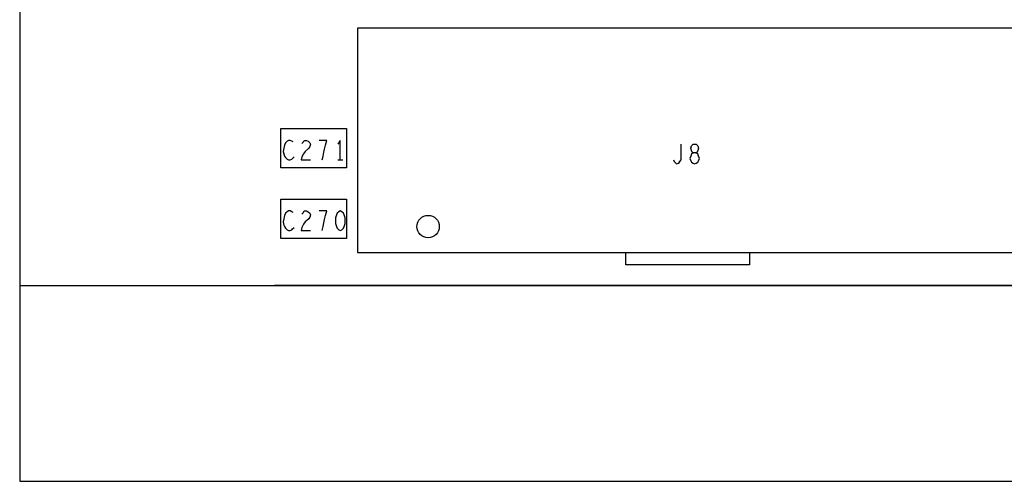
# Model space of a CAD drawing. Extents: x -3.2 to 30.8, y -10.2 to 11.8.
# Tile 15 of 32: x 8.7 to 10, y -0.2 to 0.4. Entities that reach past the tile are written whole.
import ezdxf

# ---------------------------------------------------------------- set-up
doc = ezdxf.new("R2010")
doc.units = 0
doc.layers.add('LAYNR1', color=2, linetype='CONTINUOUS')

msp = doc.modelspace()

# ---------------------------------------------------------------- linework, layer by layer
at = {"layer": 'LAYNR1'}
for p, q in [((9.111, 0.21), (9.117, 0.21)), ((12.105, 0.05), (9.03, 0.05))]:
    msp.add_line(p, q, dxfattribs=at)
for points in [[(9.205, 0.05), (12.105, 0.05), (12.105, 2.2), (8.705, 2.2), (8.705, 0.965)], [(8.705, 0.505), (8.705, 0.05), (9.205, 0.05)], [(9.054, 0.233), (9.052, 0.234), (9.05, 0.235), (9.048, 0.235), (9.046, 0.234), (9.044, 0.232), (9.043, 0.229), (9.042, 0.225), (9.041, 0.221), (9.042, 0.218), (9.043, 0.215), (9.044, 0.213), (9.046, 0.211), (9.048, 0.21), (9.05, 0.21), (9.052, 0.211), (9.053, 0.212), (9.055, 0.214)], [(9.065, 0.231), (9.067, 0.233), (9.068, 0.235), (9.071, 0.235), (9.073, 0.234), (9.075, 0.232), (9.076, 0.23), (9.075, 0.227), (9.074, 0.225), (9.069, 0.221), (9.067, 0.218), (9.065, 0.214), (9.064, 0.21), (9.076, 0.21)], [(9.091, 0.21), (9.092, 0.215), (9.093, 0.22), (9.094, 0.224), (9.095, 0.229), (9.097, 0.235), (9.087, 0.235)], [(9.114, 0.21), (9.114, 0.235), (9.111, 0.23)], [(9.539, 0.21), (9.54, 0.208), (9.542, 0.206), (9.543, 0.205), (9.546, 0.206), (9.547, 0.208), (9.549, 0.21), (9.549, 0.214), (9.549, 0.23)], [(9.054, 0.143), (9.052, 0.144), (9.05, 0.145), (9.048, 0.145), (9.046, 0.144), (9.044, 0.142), (9.043, 0.139), (9.042, 0.135), (9.041, 0.131), (9.042, 0.127), (9.043, 0.125), (9.044, 0.123), (9.046, 0.121), (9.048, 0.12), (9.05, 0.12), (9.052, 0.121), (9.053, 0.122), (9.055, 0.124)], [(9.065, 0.141), (9.067, 0.143), (9.068, 0.145), (9.071, 0.145), (9.073, 0.144), (9.075, 0.142), (9.076, 0.14), (9.075, 0.137), (9.074, 0.135), (9.069, 0.131), (9.067, 0.128), (9.065, 0.124), (9.064, 0.12), (9.076, 0.12)], [(9.091, 0.12), (9.092, 0.125), (9.093, 0.13), (9.094, 0.134), (9.095, 0.139), (9.097, 0.145), (9.087, 0.145)], [(9.636, 0.091), (9.636, 0.076), (9.478, 0.076), (9.478, 0.091)], [(8.705, 0.05), (8.705, -0.2), (12.105, -0.2), (12.105, 0.05)]]:
    msp.add_lwpolyline(points, dxfattribs=at)
for points in [[(9.136, 0.378), (9.136, 0.092), (9.974, 0.092), (9.974, 0.378)], [(9.122, 0.25), (9.122, 0.2), (9.038, 0.2), (9.038, 0.25)], [(9.566, 0.205), (9.568, 0.206), (9.57, 0.207), (9.571, 0.209), (9.572, 0.212), (9.571, 0.215), (9.57, 0.218), (9.567, 0.219), (9.565, 0.219), (9.563, 0.22), (9.562, 0.222), (9.561, 0.225), (9.562, 0.228), (9.564, 0.23), (9.566, 0.23), (9.568, 0.23), (9.57, 0.228), (9.571, 0.225), (9.57, 0.222), (9.569, 0.22), (9.567, 0.219), (9.565, 0.219), (9.562, 0.218), (9.561, 0.215), (9.56, 0.212), (9.561, 0.209), (9.562, 0.207), (9.564, 0.206)], [(9.122, 0.16), (9.122, 0.11), (9.038, 0.11), (9.038, 0.16)], [(9.114, 0.145), (9.112, 0.144), (9.11, 0.142), (9.109, 0.14), (9.108, 0.136), (9.108, 0.132), (9.108, 0.129), (9.109, 0.125), (9.11, 0.123), (9.112, 0.121), (9.114, 0.12), (9.116, 0.121), (9.118, 0.123), (9.119, 0.125), (9.12, 0.129), (9.12, 0.132), (9.12, 0.136), (9.119, 0.14), (9.118, 0.142), (9.116, 0.144)]]:
    msp.add_lwpolyline(points, close=True, dxfattribs=at)
msp.add_circle((9.226, 0.125), 0.0143, dxfattribs=at)

doc.saveas('drawing.dxf')
